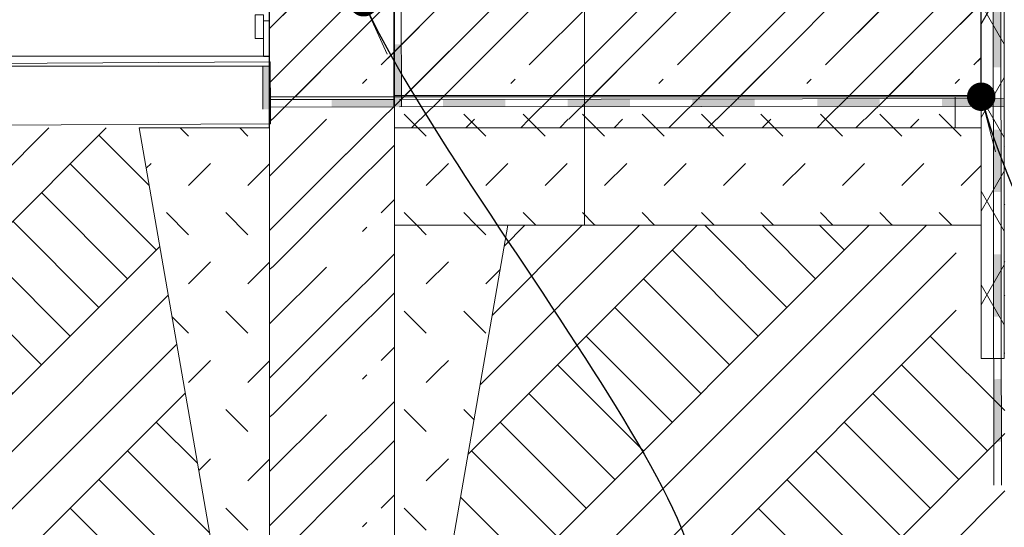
# Model space of a CAD drawing. Header units: millimetres. Extents: x 126830 to 197405, y -10585 to 21156.
# Tile 18 of 100: x 147319 to 148898, y 7277 to 8091. Entities that reach past the tile are written whole.
import ezdxf

# ---------------------------------------------------------------- set-up
doc = ezdxf.new("R2010")
doc.units = ezdxf.units.MM
doc.header["$MEASUREMENT"] = 0
doc.linetypes.add('Wipeout_Contour', pattern=[1000, 0, -1000])
for name, color, linetype in [('Anotace - SP', 7, 'Continuous'), ('Konstrukce - krov', 7, 'Continuous'), ('Konstrukce - nosné', 7, 'Continuous'), ('Popis', 7, 'Continuous'), ('Situace - terén', 7, 'Continuous'), ('Výplně - Povrchové', 7, 'Continuous')]:
    doc.layers.add(name, color=color, linetype=linetype)
doc.dimstyles.new('GENEROVANÝ_STYL__15', dxfattribs={"dimtxt": 0.18, "dimasz": 91.2, "dimexe": 0.18, "dimexo": 0.0625, "dimgap": 0, "dimtad": 0, "dimtih": 1, "dimtoh": 1, "dimdec": 4, "dimzin": 0, "dimdsep": 46, "dimcen": 0.09, "dimadec": 0, "dimazin": 0, "dimtfac": 1, "dimtdec": 4, "dimtmove": 0, "dimatfit": 3, "dimldrblk": 'ARROWHEAD_11', "dimfxl": 1, "dimtolj": 1, "dimtzin": 0, "dimarcsym": 0})

# ---------------------------------------------------------------- blocks, each defined once
blk = doc.blocks.new('*X9')
at = {"layer": 'Situace - terén', "color": 21, "linetype": 'Continuous', "lineweight": 20, "true_color": 0xffaaaa}
for p, q in [((147919.8, 7952.3), (147934.8, 7967.4)), ((147961.9, 7931.2), (147998.1, 7967.4)), ((148136.1, 7931.2), (148172.3, 7967.4)), ((148199.4, 7931.2), (148235.6, 7967.4)), ((148373.6, 7931.2), (148409.8, 7967.4)), ((148436.9, 7931.2), (148473.1, 7967.4)), ((148611.1, 7931.2), (148647.3, 7967.4)), ((148674.4, 7931.2), (148710.6, 7967.4)), ((147947.3, 7917.3), (147961.1, 7931.2)), ((148034.4, 7917.3), (148048.2, 7931.2)), ((148122.3, 7917.3), (148136.1, 7931.2)), ((148184.8, 7917.3), (148198.6, 7931.2)), ((148271.9, 7917.3), (148285.7, 7931.2)), ((148359.8, 7917.3), (148373.6, 7931.2)), ((148422.3, 7917.3), (148436.1, 7931.2)), ((148509.4, 7917.3), (148523.2, 7931.2)), ((148597.3, 7917.3), (148611.1, 7931.2)), ((148659.8, 7917.3), (148673.6, 7931.2)), ((148746.9, 7917.3), (148760.7, 7931.2))]:
    blk.add_line(p, q, dxfattribs=at)
blk = doc.blocks.new('výplň_4_1', base_point=(0, 0))
at = {"layer": 'Situace - terén', "color": 1, "linetype": 'Continuous', "lineweight": 13, "flags": 128}
blk.add_lwpolyline([(147919.8, 7917.3), (148819, 7917.3), (148819, 7967.4), (147919.8, 7967.4)], close=True, dxfattribs=at)
at = {"layer": 'Situace - terén', "color": 21, "linetype": 'Continuous', "lineweight": 20, "true_color": 0xffaaaa}
blk.add_blockref('*X9', (0, 0), dxfattribs=at)
blk = doc.blocks.new('*X101')
at = {"layer": 'Situace - terén', "color": 21, "linetype": 'Continuous', "lineweight": 20, "true_color": 0xffaaaa}
for p, q in [((147970.9, 7904.1), (147935.6, 7939.5)), ((148066.2, 7904.1), (148030.9, 7939.5)), ((148161.5, 7904.1), (148126.2, 7939.5)), ((148239.1, 7921.8), (148221.5, 7939.5)), ((148352.1, 7904.1), (148316.8, 7939.5)), ((148447.4, 7904.1), (148412.1, 7939.5)), ((148542.7, 7904.1), (148507.4, 7939.5)), ((148638, 7904.1), (148602.7, 7939.5)), ((148715.6, 7921.8), (148698, 7939.5)), ((148828.6, 7904.1), (148793.3, 7939.5)), ((148256.8, 7904.1), (148239.1, 7921.8)), ((148733.3, 7904.1), (148715.6, 7921.8)), ((147970.9, 7825.2), (148006.3, 7860.5)), ((148066.2, 7825.2), (148101.6, 7860.5)), ((148161.5, 7825.2), (148196.9, 7860.5)), ((148256.8, 7825.2), (148292.2, 7860.5)), ((148352.1, 7825.2), (148387.5, 7860.5)), ((148447.4, 7825.2), (148482.8, 7860.5)), ((148542.7, 7825.2), (148578.1, 7860.5)), ((148638, 7825.2), (148673.4, 7860.5)), ((148733.3, 7825.2), (148768.7, 7860.5)), ((148828.6, 7825.2), (148860.6, 7857.2)), ((147955.8, 7761.4), (147935.6, 7781.6)), ((148051.1, 7761.4), (148030.9, 7781.6)), ((148146.4, 7761.4), (148126.2, 7781.6)), ((148239.1, 7763.9), (148221.5, 7781.6)), ((148337, 7761.4), (148316.8, 7781.6)), ((148432.3, 7761.4), (148412.1, 7781.6)), ((148527.6, 7761.4), (148507.4, 7781.6)), ((148622.9, 7761.4), (148602.7, 7781.6)), ((148715.6, 7763.9), (148698, 7781.6)), ((148813.5, 7761.4), (148793.3, 7781.6)), ((148241.7, 7761.4), (148239.1, 7763.9)), ((148718.2, 7761.4), (148715.6, 7763.9))]:
    blk.add_line(p, q, dxfattribs=at)
blk = doc.blocks.new('výplň_18_1', base_point=(0, 0))
at = {"layer": 'Situace - terén', "color": 1, "linetype": 'Continuous', "lineweight": 13, "flags": 128}
blk.add_lwpolyline([(147919.8, 7969.2), (148860.6, 7969.2), (148860.6, 7761.4), (147919.8, 7761.4)], close=True, dxfattribs=at)
at = {"layer": 'Situace - terén', "color": 21, "linetype": 'Continuous', "lineweight": 20, "true_color": 0xffaaaa}
blk.add_blockref('*X101', (0, 0), dxfattribs=at)
blk = doc.blocks.new('*X103')
at = {"layer": 'Situace - terén', "color": 21, "linetype": 'Continuous', "lineweight": 20, "true_color": 0xffaaaa}
for p, q in [((147919.8, 8039.4), (147999.2, 8118.8)), ((148080.2, 8112), (148087, 8118.8)), ((148080.2, 8049.5), (148149.5, 8118.8)), ((148136.1, 8018.3), (148236.7, 8118.8)), ((148317.7, 8112), (148324.5, 8118.8)), ((148317.7, 8049.5), (148387, 8118.8)), ((148373.6, 8018.3), (148474.2, 8118.8)), ((148555.2, 8112), (148562, 8118.8)), ((148555.2, 8049.5), (148624.5, 8118.8)), ((148611.1, 8018.3), (148711.7, 8118.8)), ((148792.7, 8112), (148799.5, 8118.8)), ((148792.7, 8049.5), (148859.7, 8116.5)), ((147936.7, 7969.2), (148080.2, 8112.8)), ((148174.2, 7969.2), (148317.7, 8112.8)), ((148411.7, 7969.2), (148555.2, 8112.8)), ((148649.2, 7969.2), (148792.7, 8112.8)), ((147999.9, 7969.2), (148080.2, 8049.5)), ((148237.4, 7969.2), (148317.7, 8049.5)), ((148474.9, 7969.2), (148555.2, 8049.5)), ((148712.4, 7969.2), (148792.7, 8049.5)), ((148848.6, 8018.3), (148859.7, 8029.4)), ((148106.2, 7988.4), (148113.2, 7995.4)), ((148343.7, 7988.4), (148350.7, 7995.4)), ((148581.2, 7988.4), (148588.2, 7995.4)), ((148818.7, 7988.4), (148825.7, 7995.4))]:
    blk.add_line(p, q, dxfattribs=at)
blk = doc.blocks.new('výplň_19_1', base_point=(0, 0))
at = {"layer": 'Situace - terén', "color": 1, "linetype": 'Continuous', "lineweight": 13, "flags": 128}
blk.add_lwpolyline([(147919.8, 7969.2), (148859.7, 7969.2), (148859.7, 8118.8), (147919.8, 8118.8)], close=True, dxfattribs=at)
at = {"layer": 'Situace - terén', "color": 21, "linetype": 'Continuous', "lineweight": 20, "true_color": 0xffaaaa}
blk.add_blockref('*X103', (0, 0), dxfattribs=at)
blk = doc.blocks.new('výplň_20_1', base_point=(0, 0))
at = {"layer": 'Situace - terén', "color": 1, "linetype": 'Continuous', "lineweight": 13, "flags": 128}
blk.add_lwpolyline([(147719.8, 8089.3), (147710, 8089.3), (147710, 8031.7), (147719.8, 8031.7)], close=True, dxfattribs=at)
blk = doc.blocks.new('výplň_21_1', base_point=(0, 0))
at = {"layer": 'Situace - terén', "color": 1, "linetype": 'Continuous', "lineweight": 13, "flags": 128}
blk.add_lwpolyline([(147710, 8060.5), (147696.7, 8060.5), (147696.7, 8098.5), (147710, 8098.5)], close=True, dxfattribs=at)
blk = doc.blocks.new('*X109')
at = {"layer": 'Situace - terén', "color": 21, "linetype": 'Continuous', "lineweight": 20, "true_color": 0xffaaaa}
for p, q in [((147719, 8076.2), (147761.6, 8118.7)), ((147842.7, 8112), (147849.5, 8118.8)), ((147842.7, 8049.5), (147912, 8118.8)), ((147898.6, 8018.3), (147999.1, 8118.8)), ((148080.2, 8112), (148087, 8118.8)), ((148080.2, 8049.5), (148149.5, 8118.8)), ((148136.1, 8018.3), (148236.6, 8118.8)), ((148317.7, 8112), (148324.5, 8118.8)), ((148317.7, 8049.5), (148387, 8118.8)), ((148373.6, 8018.3), (148474.1, 8118.8)), ((148555.2, 8112), (148562, 8118.8)), ((148555.2, 8049.5), (148624.5, 8118.8)), ((148611.1, 8018.3), (148711.6, 8118.8)), ((148792.7, 8112), (148799.5, 8118.8)), ((148792.7, 8049.5), (148860.6, 8117.4)), ((147719, 7989.1), (147842.7, 8112.8)), ((147934.8, 7967.3), (148080.2, 8112.8)), ((148172.3, 7967.3), (148317.7, 8112.8)), ((148409.8, 7967.4), (148555.2, 8112.8)), ((148647.3, 7967.4), (148792.7, 8112.8)), ((147760.5, 7967.3), (147842.7, 8049.5)), ((147998, 7967.3), (148080.2, 8049.5)), ((148235.6, 7967.3), (148317.7, 8049.5)), ((148473.1, 7967.4), (148555.2, 8049.5)), ((148710.6, 7967.4), (148792.7, 8049.5)), ((148848.6, 8018.3), (148860.6, 8030.3)), ((147868.7, 7988.4), (147875.7, 7995.4)), ((148106.2, 7988.4), (148113.2, 7995.4)), ((148343.7, 7988.4), (148350.7, 7995.4)), ((148581.2, 7988.4), (148588.2, 7995.4)), ((148818.7, 7988.4), (148825.7, 7995.4))]:
    blk.add_line(p, q, dxfattribs=at)
blk = doc.blocks.new('výplň_22_1', base_point=(0, 0))
at = {"layer": 'Situace - terén', "color": 1, "linetype": 'Continuous', "lineweight": 13, "flags": 128}
blk.add_lwpolyline([(147719, 7967.3), (147719, 8118.7), (148860.6, 8118.8), (148860.6, 7967.4)], close=True, dxfattribs=at)
at = {"layer": 'Situace - terén', "color": 21, "linetype": 'Continuous', "lineweight": 20, "true_color": 0xffaaaa}
blk.add_blockref('*X109', (0, 0), dxfattribs=at)
blk = doc.blocks.new('*X111')
at = {"layer": 'Situace - terén', "color": 21, "linetype": 'Continuous', "lineweight": 20, "true_color": 0xffaaaa}
for p, q in [((147719.8, 8076.9), (147761.6, 8118.8)), ((147842.7, 8112), (147849.5, 8118.8)), ((147842.7, 8049.5), (147912, 8118.8)), ((147719.8, 7989.8), (147842.7, 8112.8)), ((147724.4, 7931.2), (147842.7, 8049.5)), ((147898.6, 8018.3), (147919.8, 8039.4)), ((147868.7, 7988.4), (147875.7, 7995.4)), ((147898.6, 7931.2), (147919.8, 7952.3)), ((147719.8, 7927.3), (147723.6, 7931.2)), ((147719.8, 7840.2), (147810.7, 7931.2)), ((147842.7, 7875.3), (147898.6, 7931.2)), ((147842.7, 7812.8), (147919.8, 7889.8)), ((147719.8, 7753.1), (147842.7, 7876)), ((147724.4, 7694.4), (147842.7, 7812.8)), ((147898.6, 7781.5), (147919.8, 7802.7)), ((147868.7, 7751.6), (147875.7, 7758.6)), ((147898.6, 7694.4), (147919.8, 7715.6)), ((147719.8, 7690.6), (147723.6, 7694.4)), ((147719.8, 7603.4), (147810.7, 7694.4)), ((147842.7, 7638.5), (147898.6, 7694.4)), ((147842.7, 7576), (147919.8, 7653.1)), ((147719.8, 7516.3), (147842.7, 7639.3)), ((147724.4, 7457.7), (147842.7, 7576)), ((147898.6, 7544.8), (147919.8, 7565.9)), ((147868.7, 7514.9), (147875.7, 7521.9)), ((147898.6, 7457.7), (147919.8, 7478.8)), ((147719.8, 7453.8), (147723.6, 7457.7)), ((147719.8, 7366.7), (147810.7, 7457.7)), ((147842.7, 7401.8), (147898.6, 7457.7)), ((147842.7, 7339.3), (147919.8, 7416.3)), ((147719.8, 7279.6), (147842.7, 7402.5)), ((147724.4, 7220.9), (147842.7, 7339.3)), ((147898.6, 7308), (147919.8, 7329.2)), ((147868.7, 7278.1), (147875.7, 7285.1)), ((147898.6, 7220.9), (147919.8, 7242.1)), ((147719.8, 7217.1), (147723.6, 7220.9)), ((147719.8, 7129.9), (147810.7, 7220.9)), ((147842.7, 7165), (147898.6, 7220.9)), ((147863.9, 7123.7), (147919.8, 7179.6)), ((147800.6, 7123.7), (147842.7, 7165.8))]:
    blk.add_line(p, q, dxfattribs=at)
blk = doc.blocks.new('výplň_23_1', base_point=(0, 0))
at = {"layer": 'Situace - terén', "color": 21, "linetype": 'Continuous', "lineweight": 20, "true_color": 0xffaaaa}
blk.add_blockref('*X111', (0, 0), dxfattribs=at)
blk = doc.blocks.new('*X117')
at = {"layer": 'Situace - terén', "color": 21, "linetype": 'Continuous', "lineweight": 20, "true_color": 0xffaaaa}
for p, q in [((147589.7, 7904.1), (147576.5, 7917.3)), ((147685, 7904.1), (147671.8, 7917.3)), ((147522, 7852.7), (147529.8, 7860.5)), ((147589.7, 7825.2), (147625.1, 7860.5)), ((147685, 7825.2), (147719.8, 7859.9)), ((147589.7, 7746.3), (147554.4, 7781.6)), ((147685, 7746.3), (147649.7, 7781.6)), ((147970.9, 7746.3), (147955.8, 7761.4)), ((148066.2, 7746.3), (148051.1, 7761.4)), ((147589.7, 7667.4), (147625.1, 7702.7)), ((147685, 7667.4), (147719.8, 7702.1)), ((147970.9, 7667.4), (148006.3, 7702.7)), ((148066.2, 7667.4), (148089.4, 7690.5)), ((147589.7, 7588.4), (147563.3, 7614.9)), ((147685, 7588.4), (147649.7, 7623.8)), ((147970.9, 7588.4), (147935.6, 7623.8)), ((148066.2, 7588.4), (148030.9, 7623.8)), ((147607.4, 7527.2), (147625.1, 7544.9)), ((147702.7, 7527.2), (147719.8, 7544.3)), ((147988.6, 7527.2), (148006.3, 7544.9)), ((147589.7, 7509.5), (147607.4, 7527.2)), ((147685, 7509.5), (147702.7, 7527.2)), ((147970.9, 7509.5), (147988.6, 7527.2)), ((147685, 7430.6), (147649.7, 7466)), ((147970.9, 7430.6), (147935.6, 7466)), ((148047.5, 7449.4), (148030.9, 7466)), ((147606.2, 7368.1), (147625.1, 7387)), ((147685, 7351.7), (147719.8, 7386.4)), ((147970.9, 7351.7), (148006.3, 7387)), ((147685, 7272.8), (147649.7, 7308.1)), ((147970.9, 7272.8), (147935.6, 7308.1)), ((147685, 7193.9), (147719.8, 7228.6)), ((147970.9, 7193.9), (148006.3, 7229.2)), ((147685, 7114.9), (147649.7, 7150.3)), ((147970.9, 7114.9), (147935.6, 7150.3)), ((147780.3, 7114.9), (147771.6, 7123.7)), ((147875.6, 7114.9), (147866.9, 7123.7)), ((147702.7, 7053.7), (147720.4, 7071.4)), ((147798, 7053.7), (147815.7, 7071.4)), ((147893.3, 7053.7), (147911, 7071.4)), ((147685, 7036), (147702.7, 7053.7)), ((147780.3, 7036), (147798, 7053.7)), ((147875.6, 7036), (147893.3, 7053.7)), ((147970.9, 7036), (147976.6, 7041.7))]:
    blk.add_line(p, q, dxfattribs=at)
blk = doc.blocks.new('výplň_26_1', base_point=(0, 0))
at = {"layer": 'Situace - terén', "color": 1, "linetype": 'Continuous', "lineweight": 13, "flags": 128}
blk.add_lwpolyline([(147510.7, 7917.3), (147719.8, 7917.3), (147719.8, 7123.7), (147919.8, 7123.7), (147919.8, 7761.4), (148101.7, 7761.4), (147973.5, 7023.7), (147719.8, 7023.7), (147666, 7023.7)], close=True, dxfattribs=at)
at = {"layer": 'Situace - terén', "color": 21, "linetype": 'Continuous', "lineweight": 20, "true_color": 0xffaaaa}
blk.add_blockref('*X117', (0, 0), dxfattribs=at)
blk = doc.blocks.new('Izolace P_V 25[11]_1', base_point=(148897.6, 7964.4))
at = {"layer": 'Konstrukce - krov', "linetype": 'Continuous', "lineweight": 13, "true_color": 0x6a6a6a}
for points in [[(148097.6, 7963.4), (147997.6, 7963.3), (147997.6, 7951.3), (148097.6, 7951.4)], [(148297.6, 7963.7), (148197.6, 7963.5), (148197.6, 7951.5), (148297.6, 7951.7)], [(148497.6, 7963.9), (148397.6, 7963.8), (148397.6, 7951.8), (148497.6, 7951.9)], [(148697.6, 7964.2), (148597.6, 7964), (148597.6, 7952), (148697.6, 7952.2)], [(148897.6, 7964.4), (148797.6, 7964.3), (148797.6, 7952.3), (148897.6, 7952.4)]]:
    blk.add_hatch(color=251, dxfattribs=at).paths.add_polyline_path(points)
at = {"layer": 'Konstrukce - krov', "color": 8, "linetype": 'Continuous', "lineweight": 13}
for p, q in [((148897.6, 7964.4), (147927.8, 7963.2)), ((148897.6, 7952.4), (147927.8, 7951.2))]:
    blk.add_line(p, q, dxfattribs=at)
blk = doc.blocks.new('Izolace P_V 25[12]_1', base_point=(147721, 7947.4))
at = {"layer": 'Konstrukce - krov', "linetype": 'Continuous', "lineweight": 13, "true_color": 0x6a6a6a}
blk.add_hatch(color=251, dxfattribs=at).paths.add_polyline_path([(147721, 7947.4), (147720.9, 8016.5), (147708.9, 8016.5), (147709, 7947.4)])
at = {"layer": 'Konstrukce - krov', "color": 8, "linetype": 'Continuous', "lineweight": 13}
for p, q in [((147709, 7947.4), (147708.9, 8016.5)), ((147721, 7947.4), (147720.9, 8016.5))]:
    blk.add_line(p, q, dxfattribs=at)
blk = doc.blocks.new('Izolace P_V 25[13]_1', base_point=(147931, 7951.2))
at = {"layer": 'Konstrukce - krov', "linetype": 'Continuous', "lineweight": 13, "true_color": 0x6a6a6a}
blk.add_hatch(color=251, dxfattribs=at).paths.add_polyline_path([(147931, 7951.2), (147930.8, 8051.2), (147918.8, 8051.2), (147919, 7951.2)])
at = {"layer": 'Konstrukce - krov', "color": 8, "linetype": 'Continuous', "lineweight": 13}
for p, q in [((147919, 7951.2), (147918.8, 8118.8)), ((147931, 7951.2), (147930.8, 8118.8))]:
    blk.add_line(p, q, dxfattribs=at)
blk = doc.blocks.new('Izolace P_V 25[15]_1', base_point=(147919, 7963.2))
at = {"layer": 'Konstrukce - krov', "linetype": 'Continuous', "lineweight": 13, "true_color": 0x6a6a6a}
blk.add_hatch(color=251, dxfattribs=at).paths.add_polyline_path([(147919, 7963.2), (147819, 7963), (147819, 7951), (147919, 7951.2)])
at = {"layer": 'Konstrukce - krov', "color": 8, "linetype": 'Continuous', "lineweight": 13}
for p, q in [((147919, 7963.2), (147719, 7962.9)), ((147919, 7951.2), (147719, 7950.9))]:
    blk.add_line(p, q, dxfattribs=at)
blk = doc.blocks.new('Izolace P_V 25[16]_1', base_point=(148879.7, 8314.7))
at = {"layer": 'Konstrukce - krov', "linetype": 'Continuous', "lineweight": 13, "true_color": 0x6a6a6a}
for points in [[(148879.7, 8314.7), (148879.8, 8214.7), (148891.8, 8214.8), (148891.7, 8314.8)], [(148880, 8114.7), (148880.1, 8014.7), (148892.1, 8014.8), (148892, 8114.8)], [(148880.2, 7914.7), (148880.3, 7814.7), (148892.3, 7814.8), (148892.2, 7914.8)], [(148880.5, 7714.7), (148880.6, 7614.7), (148892.6, 7614.8), (148892.5, 7714.8)], [(148880.7, 7514.7), (148880.9, 7414.7), (148892.9, 7414.8), (148892.7, 7514.8)]]:
    blk.add_hatch(color=251, dxfattribs=at).paths.add_polyline_path(points)
at = {"layer": 'Konstrukce - krov', "color": 8, "linetype": 'Continuous', "lineweight": 13}
for p, q in [((148879.7, 8314.7), (148881, 7345)), ((148891.7, 8314.8), (148893, 7345))]:
    blk.add_line(p, q, dxfattribs=at)
blk = doc.blocks.new('ARROWHEAD_11')
at = {"color": 0, "linetype": 'Continuous', "lineweight": 0}
blk.add_line((0, 0), (-1, 0), dxfattribs=at)
at = {"color": 0, "linetype": 'Continuous', "lineweight": 0, "const_width": 0.25, "flags": 128}
blk.add_lwpolyline([(-0.125, 0, 1), (0.125, 0, 1)], format="xyb", close=True, dxfattribs=at)

msp = doc.modelspace()

# ---------------------------------------------------------------- linework, layer by layer
at = {"layer": 'Výplně - Povrchové', "color": 7, "linetype": 'Continuous', "lineweight": 13, "flags": 128}
for points in [[(147273.6, 8016.5), (147718.8, 8016.5), (147718.8, 8032.2), (147273.6, 8032.2)], [(147273.6, 7921.7), (147721.2, 7924.2), (147720.6, 8023.3), (147273.6, 8020.8)]]:
    msp.add_lwpolyline(points, close=True, dxfattribs=at)

# ---------------------------------------------------------------- block references
at = {"layer": 'Konstrukce - krov', "color": 8, "linetype": 'Continuous', "lineweight": 13}
for name, p in [('Izolace P_V 25[13]_1', (147931, 7951.2)), ('Izolace P_V 25[15]_1', (147919, 7963.2)), ('Izolace P_V 25[11]_1', (148897.6, 7964.4))]:
    msp.add_blockref(name, p, dxfattribs=at)
at = {"layer": 'Situace - terén', "color": 21, "linetype": 'Continuous', "lineweight": 20, "true_color": 0xffaaaa}
for name in ['výplň_19_1', 'výplň_21_1', 'výplň_20_1', 'výplň_4_1']:
    msp.add_blockref(name, (0, 0), dxfattribs=at)

# ---------------------------------------------------------------- next in the draw order: wipeouts: each hides what was drawn before it
at = {"color": 254, "linetype": 'Wipeout_Contour', "lineweight": 0, "ltscale": 1632115.153400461}
msp.add_wipeout([(147273.6, 5764.1), (148898.3, 5764.1), (148898.3, 7917.3), (148897.6, 7547.6), (148820.6, 7547.6), (148820.6, 7761.4), (148101.7, 7761.4), (147973.5, 7023.7), (147666, 7023.7), (147510.7, 7917.3), (147273.6, 7917.3)], dxfattribs=at).dxf.layer = 'Situace - terén'
at = {"color": 254, "linetype": 'Wipeout_Contour', "lineweight": 0, "ltscale": 591750.647213}
msp.add_wipeout([(147719, 8118.7), (147719, 7989.3), (147718.8, 7996.4), (147718.8, 8064.1)], dxfattribs=at).dxf.layer = 'Výplně - Povrchové'

# ---------------------------------------------------------------- next in the draw order: hatches: boundary and pattern name
at = {"layer": 'Situace - terén', "linetype": 'Continuous', "lineweight": 20, "true_color": 0xffaaaa}
h = msp.add_hatch(dxfattribs=at)
h.set_pattern_fill('Tepelná_izolace___tvrdá__F7', color=21, style=0, pattern_type=2)
h.set_pattern_definition([(60, (0, 0), (-64.951905, 37.5), []), (120, (0, 0), (64.951905, 37.5), [])])
h.paths.add_polyline_path([(148820.5, 8364.6), (148820.5, 8142.7), (148860.6, 8142.7), (148860.6, 7547.6), (148897.6, 7547.6), (148897.6, 8324.1), (148897.6, 8364.6)])
at = {"layer": 'Situace - terén', "linetype": 'Continuous', "lineweight": 13, "true_color": 0xbf7d1a}
h = msp.add_hatch(dxfattribs=at)
h.set_pattern_fill('Zemina_0001', color=32, style=0, pattern_type=2)
h.set_pattern_definition([(45, (0, 0), (-137.88582, 137.88582), []), (45, (-45.96, 45.96), (-275.7716, 275.7716), []), (45, (-91.92, 91.92), (-275.7716, 275.7716), []), (135, (-137.886, 137.886), (45.96194, 45.96194), [195, -195])])
h.paths.add_polyline_path([(147273.6, 5764.1), (148898.3, 5764.1), (148898.3, 7917.3), (148897.6, 7547.6), (148820.6, 7547.6), (148820.6, 7761.4), (148101.7, 7761.4), (147973.5, 7023.7), (147666, 7023.7), (147510.7, 7917.3), (147273.6, 7917.3)])

# ---------------------------------------------------------------- next in the draw order: linework, layer by layer
at = {"color": 1, "linetype": 'Continuous', "lineweight": 18}
for p, q in [((147719, 8118.7), (147719, 7917.3)), ((147718.8, 8064.1), (147718.9, 8092.8)), ((147718.8, 7996.4), (147718.8, 8064.1)), ((147719.8, 7917.3), (147719, 7917.3)), ((148860.6, 7917.4), (147919.8, 7917.3))]:
    msp.add_line(p, q, dxfattribs=at)
at = {"color": 1, "linetype": 'Continuous', "lineweight": 13}
for q in [(147919.8, 8118.8), (147919.8, 7352.2)]:
    msp.add_line((147919.8, 7917.3), q, dxfattribs=at)
at = {"color": 8, "linetype": 'Continuous', "lineweight": 13}
msp.add_line((147919.8, 7330.2), (147919.8, 7352.2), dxfattribs=at)
at = {"layer": 'Konstrukce - nosné', "color": 1, "linetype": 'Continuous', "lineweight": 13}
msp.add_line((147719.8, 8118.8), (147719.8, 7352.2), dxfattribs=at)
at = {"layer": 'Popis', "color": 154, "linetype": 'Continuous', "lineweight": 13}
msp.add_line((148224.6, 7761.4), (148224.6, 8421), dxfattribs=at)
at = {"layer": 'Situace - terén', "color": 1, "linetype": 'Continuous', "lineweight": 13, "flags": 128}
msp.add_lwpolyline([(148820.5, 8364.6), (148820.5, 8142.7), (148860.6, 8142.7), (148860.6, 7547.6), (148897.6, 7547.6), (148897.6, 8324.1), (148897.6, 8364.6)], close=True, dxfattribs=at)

# ---------------------------------------------------------------- next in the draw order: block references
at = {"layer": 'Konstrukce - krov', "color": 8, "linetype": 'Continuous', "lineweight": 13}
for name, p in [('Izolace P_V 25[16]_1', (148879.7, 8314.7)), ('Izolace P_V 25[12]_1', (147721, 7947.4))]:
    msp.add_blockref(name, p, dxfattribs=at)
at = {"layer": 'Situace - terén', "color": 21, "linetype": 'Continuous', "lineweight": 20, "true_color": 0xffaaaa}
for name in ['výplň_22_1', 'výplň_23_1', 'výplň_18_1', 'výplň_26_1']:
    msp.add_blockref(name, (0, 0), dxfattribs=at)

# ---------------------------------------------------------------- next in the draw order: leaders
at = {"layer": 'Anotace - SP', "color": 154, "linetype": 'Continuous', "lineweight": 13, "path_type": 1, "annotation_type": 0, "has_hookline": 1, "hookline_direction": 1, "horizontal_direction": (0.999989, 0.004682, 0)}
for points, text_width in [([(147870.5, 8118.8), (148335.8, 7099.8), (148082, 7136.2)], 1037.5), ([(148860.6, 7967.4), (149130.9, 6930), (148885, 6919.6)], 1557.9)]:
    msp.add_leader(points, dimstyle='GENEROVANÝ_STYL__15', dxfattribs=dict(at, text_width=text_width))

doc.saveas('drawing.dxf')
